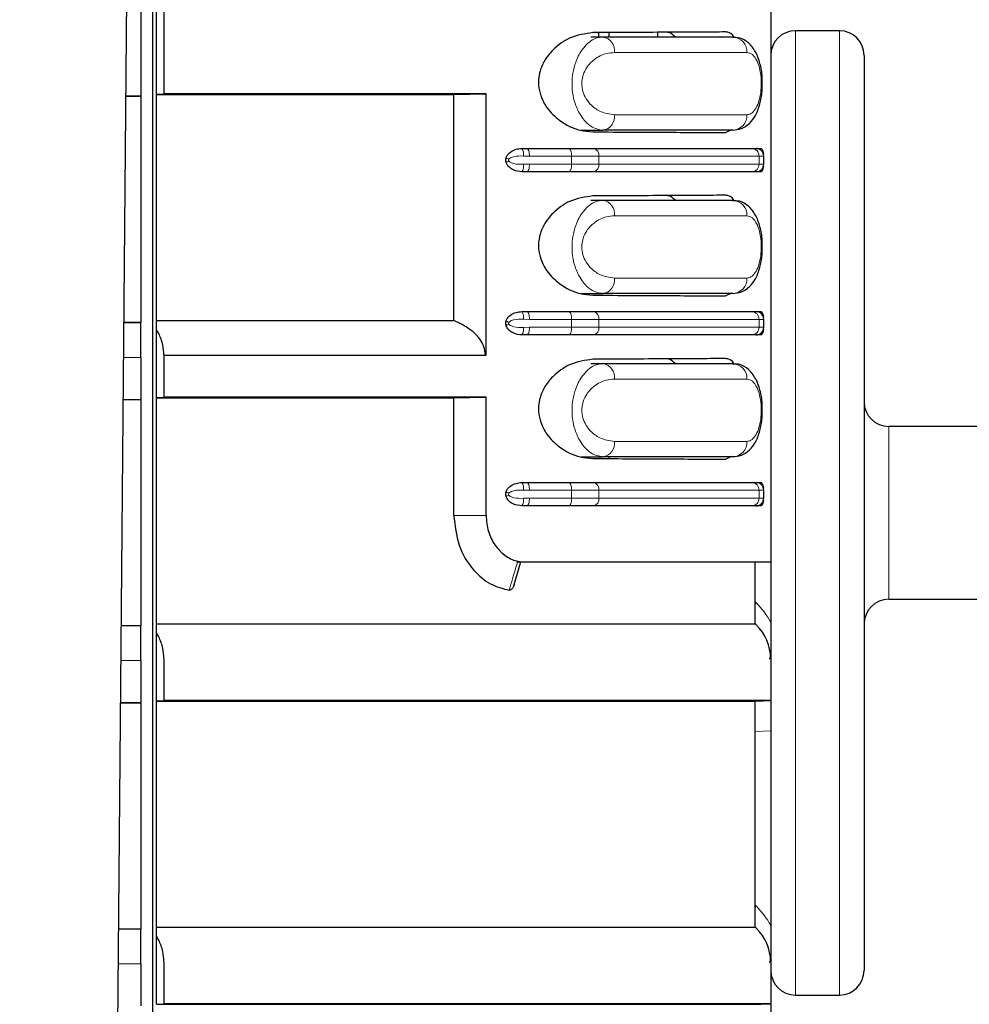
# Paper-space layout 'Sheet2' of a CAD drawing. Header units: millimetres. Extents: x 0 to 1118, y 0 to 864.
# Tile 56 of 79: x 842 to 858, y 276 to 292. Entities that reach past the tile are written whole.
import ezdxf

# ---------------------------------------------------------------- set-up
doc = ezdxf.new("R2010")
doc.units = ezdxf.units.MM
doc.styles.add('SLDTEXTSTYLE0', font='TXT', dxfattribs={"width": 0.75})
doc.dimstyles.new('SLDDIMSTYLE12', dxfattribs={"dimtxt": 3.175, "dimasz": 3.302, "dimexe": 0, "dimexo": 0.0625, "dimgap": 0.79375, "dimtad": 0, "dimtih": 1, "dimtoh": 1, "dimdec": 4, "dimlfac": 4, "dimzin": 12, "dimdsep": 46, "dimtxsty": 'SLDTEXTSTYLE0', "dimsah": 1, "dimcen": 0.09, "dimadec": 0, "dimazin": 3, "dimtfac": 1, "dimtdec": 0, "dimtofl": 0, "dimtmove": 0, "dimatfit": 3, "dimfxl": 1, "dimfrac": 2, "dimtolj": 1, "dimtzin": 12, "dimarcsym": 0})

# ---------------------------------------------------------------- blocks, each defined once
blk = doc.blocks.new('_D_31')
at = {"color": 7, "linetype": 'Continuous', "lineweight": 0}
for p, q in [((854.529, 294.836), (854.529, 351.317)), ((925.108, 227.268), (978.578, 227.268))]:
    blk.add_line(p, q, dxfattribs=at)
at = {"color": 7, "linetype": 'Continuous', "lineweight": 18}
for start, end in [(48.89227, 90), (0, 45.3796)]:
    blk.add_arc((854.529, 227.268), 120.874, start, end, dxfattribs=at)
for points in [[(854.529, 348.142), (857.824, 347.589), (857.837, 348.605)], [(975.403, 227.268), (975.866, 230.576), (974.85, 230.562)]]:
    blk.add_solid(points, dxfattribs=at)
at = {"color": 7, "linetype": 'Continuous', "lineweight": 18, "insert": (933.607, 317.396), "char_height": 3.175, "attachment_point": 1, "style": 'SLDTEXTSTYLE0'}
blk.add_mtext('90°', dxfattribs=at)

psp = doc.layouts.new('Sheet2')

# ---------------------------------------------------------------- linework, layer by layer
at = {"color": 7, "linetype": 'Continuous', "lineweight": 25}
for p, q in [((843.764962, 244.413129), (844.373482, 314.142598)), ((844.592959, 293.854307), (844.592959, 220.267598)), ((844.655459, 290.622958), (844.655459, 293.767521)), ((844.403841, 293.642598), (844.403841, 290.592295)), ((844.778163, 290.627326), (844.778163, 293.642542)), ((854.528841, 293.56583), (854.528841, 283.102796)), ((851.635076, 291.542598), (851.83246, 291.542598)), ((851.764732, 291.542598), (851.764732, 291.612075)), ((851.83246, 291.542598), (853.918599, 291.542598)), ((851.932847, 291.542598), (851.932847, 291.612955)), ((852.707304, 291.61701), (852.707304, 291.542598)), ((855.631966, 291.642598), (854.925716, 291.642598)), ((856.028841, 291.245723), (856.028841, 276.539473)), ((844.403841, 290.583565), (844.167885, 290.583565)), ((844.403841, 290.592295), (844.167961, 290.592295)), ((844.403841, 290.592295), (844.403841, 290.583565)), ((844.403841, 290.583565), (844.403841, 286.951621)), ((844.655459, 290.622958), (844.778163, 290.627326)), ((844.655459, 290.618486), (844.655459, 290.622958)), ((844.655459, 286.985633), (844.655459, 290.618486)), ((849.436411, 290.618486), (849.95319, 290.627397)), ((849.436411, 286.985633), (849.436411, 290.618486)), ((849.95319, 286.427628), (849.95319, 290.627397)), ((851.474887, 290.042598), (851.83246, 290.042598)), ((853.918599, 290.042598), (851.83246, 290.042598)), ((853.799341, 290.005368), (853.903386, 290.052685)), ((850.52945, 289.750228), (850.607776, 289.750228)), ((850.607776, 289.750228), (851.285404, 289.750228)), ((851.285404, 289.750228), (851.679645, 289.750228)), ((854.223094, 289.750228), (854.29184, 289.750228)), ((854.29184, 289.750228), (854.374588, 289.750228)), ((854.374588, 289.750228), (854.380195, 289.744694)), ((854.41684, 289.500228), (854.41684, 289.625228)), ((850.607776, 289.375228), (850.52945, 289.375228)), ((851.285404, 289.375228), (850.607776, 289.375228)), ((851.679645, 289.375228), (851.285404, 289.375228)), ((854.29184, 289.375228), (854.223094, 289.375228)), ((854.374588, 289.375228), (854.29184, 289.375228)), ((851.635076, 288.917598), (851.83246, 288.917598)), ((851.83246, 288.917598), (853.918599, 288.917598)), ((851.474887, 287.417598), (851.83246, 287.417598)), ((853.918599, 287.417598), (851.83246, 287.417598)), ((853.799341, 287.380368), (853.903386, 287.427685)), ((850.52945, 287.127728), (850.607776, 287.127728)), ((850.607776, 287.127728), (851.285404, 287.127728)), ((851.285404, 287.127728), (851.679645, 287.127728)), ((854.223094, 287.127728), (854.29184, 287.127728)), ((854.29184, 287.127728), (854.374588, 287.127728)), ((854.374588, 287.127728), (854.380195, 287.122194)), ((844.403841, 286.951621), (844.13619, 286.951621)), ((844.403841, 286.949957), (844.403841, 286.951621)), ((844.403841, 286.392598), (844.403841, 286.949957)), ((844.655459, 286.836293), (844.655459, 286.985633)), ((854.41684, 286.877728), (854.41684, 287.002728)), ((844.655459, 285.747958), (844.655459, 286.836293)), ((850.607776, 286.752728), (850.52945, 286.752728)), ((851.285404, 286.752728), (850.607776, 286.752728)), ((851.679645, 286.752728), (851.285404, 286.752728)), ((854.29184, 286.752728), (854.223094, 286.752728)), ((854.374588, 286.752728), (854.29184, 286.752728)), ((844.403841, 286.392598), (844.403841, 285.717295)), ((844.778163, 286.427628), (844.775089, 286.427628)), ((844.778163, 285.752326), (844.778163, 286.427628)), ((844.778163, 286.427628), (849.95319, 286.427628)), ((851.635076, 286.292598), (851.83246, 286.292598)), ((851.83246, 286.292598), (853.918599, 286.292598)), ((844.403841, 285.708565), (844.125342, 285.708565)), ((844.125418, 285.717295), (844.403841, 285.717295)), ((844.403841, 285.708565), (844.403841, 285.717295)), ((844.403841, 285.708565), (844.403841, 282.076621)), ((844.655459, 285.747958), (844.778163, 285.752326)), ((844.655459, 285.743486), (844.655459, 285.747958)), ((844.655459, 282.110633), (844.655459, 285.743486)), ((849.436411, 285.743486), (849.95319, 285.752397)), ((849.436411, 283.852796), (849.436411, 285.743486)), ((849.95319, 283.852796), (849.95319, 285.752397)), ((858.228414, 285.281661), (856.425716, 285.281661)), ((851.474887, 284.792598), (851.83246, 284.792598)), ((853.918599, 284.792598), (851.83246, 284.792598)), ((851.932847, 284.765141), (851.932847, 284.792598)), ((853.799341, 284.755368), (853.903386, 284.802685)), ((850.52945, 284.380368), (850.607776, 284.380368)), ((850.607776, 284.380368), (851.285404, 284.380368)), ((851.285404, 284.380368), (851.679645, 284.380368)), ((854.223094, 284.380368), (854.29184, 284.380368)), ((854.29184, 284.380368), (854.374588, 284.380368)), ((854.374588, 284.380368), (854.380195, 284.374833)), ((854.41684, 284.130368), (854.41684, 284.255368)), ((850.607776, 284.005368), (850.52945, 284.005368)), ((851.285404, 284.005368), (850.607776, 284.005368)), ((851.679645, 284.005368), (851.285404, 284.005368)), ((854.29184, 284.005368), (854.223094, 284.005368)), ((854.374588, 284.005368), (854.29184, 284.005368)), ((850.406094, 282.743472), (850.513671, 283.103613)), ((850.570871, 283.102796), (850.445951, 283.102796)), ((850.461484, 283.115104), (850.461716, 283.115051)), ((850.461716, 283.115051), (850.570871, 283.102796)), ((854.528841, 283.102796), (850.570871, 283.102796)), ((854.275776, 282.110633), (854.275776, 283.102796)), ((854.528841, 283.102796), (854.528841, 282.132871)), ((856.425716, 282.503536), (858.228414, 282.503536)), ((844.403841, 282.076621), (844.093646, 282.076621)), ((844.403841, 282.074957), (844.403841, 282.076621)), ((844.403841, 281.517598), (844.403841, 282.074957)), ((844.655459, 281.961293), (844.655459, 282.110633)), ((854.298038, 282.089128), (854.275769, 282.110633)), ((844.655459, 280.872958), (844.655459, 281.961293)), ((844.403841, 281.517598), (844.403841, 280.842295)), ((844.778163, 281.552628), (844.775089, 281.552628)), ((844.778163, 280.877326), (844.778163, 281.552628)), ((854.504917, 281.552628), (854.528841, 281.552628)), ((854.528841, 281.552628), (854.528841, 280.877324)), ((844.403841, 280.833565), (844.082798, 280.833565)), ((844.082875, 280.842295), (844.403841, 280.842295)), ((844.403841, 280.833565), (844.403841, 280.842295)), ((844.403841, 280.833565), (844.403841, 277.201621)), ((844.655459, 280.872958), (844.778163, 280.877326)), ((844.655459, 280.868486), (844.655459, 280.872958)), ((844.655459, 277.235633), (844.655459, 280.868486)), ((854.275769, 277.235633), (854.275769, 280.868486)), ((854.466708, 280.875154), (854.528841, 280.877324)), ((854.528841, 280.877324), (854.528841, 280.389365)), ((854.528841, 280.389365), (854.528841, 277.257871)), ((844.403841, 277.201621), (844.051103, 277.201621)), ((844.403841, 277.199957), (844.403841, 277.201621)), ((844.403841, 276.642598), (844.403841, 277.199957)), ((844.655459, 277.086293), (844.655459, 277.235633)), ((854.298038, 277.214128), (854.275769, 277.235633)), ((844.655459, 275.997958), (844.655459, 277.086293)), ((844.778163, 276.677628), (844.775089, 276.677628)), ((844.778163, 276.002326), (844.778163, 276.677628)), ((854.504917, 276.677628), (854.528841, 276.677628)), ((854.528841, 276.677628), (854.528841, 276.002324)), ((844.403841, 276.642598), (844.403841, 275.967295)), ((854.925716, 276.142598), (855.631966, 276.142598)), ((844.655459, 275.997958), (844.778163, 276.002326)), ((844.655459, 275.993486), (844.655459, 275.997958)), ((854.466708, 276.000154), (854.528841, 276.002324)), ((854.528841, 276.002324), (854.528841, 275.514365))]:
    psp.add_line(p, q, dxfattribs=at)
at = {"color": 7, "linetype": 'Continuous', "lineweight": 18}
for p, q in [((854.925716, 291.642598), (854.925716, 276.142598)), ((855.631966, 276.142598), (855.631966, 291.642598)), ((854.145474, 291.292598), (852.018024, 291.292598)), ((852.018024, 290.292598), (854.145474, 290.292598)), ((850.650528, 289.625228), (850.554038, 289.62895)), ((850.554038, 289.496506), (850.650528, 289.500228)), ((851.328156, 289.625228), (850.650528, 289.625228)), ((850.650528, 289.500228), (851.328156, 289.500228)), ((851.328156, 289.500228), (851.328156, 289.625228)), ((851.766202, 289.625228), (851.328156, 289.625228)), ((851.328156, 289.500228), (851.766202, 289.500228)), ((851.766202, 289.500228), (851.766202, 289.625228)), ((854.340455, 289.500228), (854.340455, 289.625228)), ((854.41684, 289.625228), (854.340455, 289.625228)), ((854.340455, 289.500228), (854.41684, 289.500228)), ((854.145474, 288.667598), (852.018024, 288.667598)), ((852.018024, 287.667598), (854.145474, 287.667598)), ((844.136175, 286.949957), (844.403841, 286.949957)), ((850.650528, 287.002728), (850.554038, 287.00645)), ((851.328156, 287.002728), (850.650528, 287.002728)), ((851.328156, 286.877728), (851.328156, 287.002728)), ((851.766202, 287.002728), (851.328156, 287.002728)), ((851.766202, 286.877728), (851.766202, 287.002728)), ((854.340455, 286.877728), (854.340455, 287.002728)), ((854.41684, 287.002728), (854.340455, 287.002728)), ((850.554038, 286.874006), (850.650528, 286.877728)), ((850.650528, 286.877728), (851.328156, 286.877728)), ((851.328156, 286.877728), (851.766202, 286.877728)), ((854.340455, 286.877728), (854.41684, 286.877728)), ((844.131311, 286.392598), (844.403841, 286.392598)), ((854.145474, 286.042598), (852.018024, 286.042598)), ((856.425716, 285.281661), (856.425716, 282.503536)), ((852.018024, 285.042598), (854.145474, 285.042598)), ((850.650528, 284.255368), (850.554038, 284.25909)), ((851.328156, 284.255368), (850.650528, 284.255368)), ((851.328156, 284.130368), (851.328156, 284.255368)), ((851.766202, 284.255368), (851.328156, 284.255368)), ((851.766202, 284.130368), (851.766202, 284.255368)), ((854.340455, 284.130368), (854.340455, 284.255368)), ((854.41684, 284.255368), (854.340455, 284.255368)), ((850.554038, 284.126646), (850.650528, 284.130368)), ((850.650528, 284.130368), (851.328156, 284.130368)), ((851.328156, 284.130368), (851.766202, 284.130368)), ((854.340455, 284.130368), (854.41684, 284.130368)), ((849.436411, 283.852796), (849.95319, 283.852796)), ((854.275769, 282.464292), (854.291814, 282.448798)), ((844.093632, 282.074957), (844.403841, 282.074957)), ((844.088768, 281.517598), (844.403841, 281.517598)), ((854.528841, 280.389365), (854.275769, 280.380528)), ((854.275769, 277.589292), (854.291814, 277.573798)), ((844.051088, 277.199957), (844.403841, 277.199957)), ((844.046224, 276.642598), (844.403841, 276.642598))]:
    psp.add_line(p, q, dxfattribs=at)
at = {"color": 7, "linetype": 'Continuous', "lineweight": 18, "flags": 128}
for points in [[(850.607776, 289.750228), (850.616116, 289.747826), (850.624136, 289.740713), (850.631528, 289.729162), (850.638006, 289.713617), (850.643323, 289.694675), (850.647274, 289.673064), (850.649707, 289.649615), (850.650528, 289.625228)], [(851.285404, 289.750228), (851.293744, 289.747826), (851.301764, 289.740713), (851.309156, 289.729162), (851.315634, 289.713617), (851.320951, 289.694675), (851.324902, 289.673064), (851.327335, 289.649615), (851.328156, 289.625228)], [(850.607776, 289.375228), (850.616116, 289.37763), (850.624136, 289.384743), (850.631528, 289.396295), (850.638006, 289.41184), (850.643323, 289.430782), (850.647274, 289.452393), (850.649707, 289.475842), (850.650528, 289.500228)], [(851.285404, 289.375228), (851.293744, 289.37763), (851.301764, 289.384743), (851.309156, 289.396295), (851.315634, 289.41184), (851.320951, 289.430782), (851.324902, 289.452393), (851.327335, 289.475842), (851.328156, 289.500228)], [(850.607776, 287.127728), (850.616116, 287.125326), (850.624136, 287.118213), (850.631528, 287.106662), (850.638006, 287.091117), (850.643323, 287.072175), (850.647274, 287.050564), (850.649707, 287.027115), (850.650528, 287.002728)], [(851.285404, 287.127728), (851.293744, 287.125326), (851.301764, 287.118213), (851.309156, 287.106662), (851.315634, 287.091117), (851.320951, 287.072175), (851.324902, 287.050564), (851.327335, 287.027115), (851.328156, 287.002728)], [(850.607776, 286.752728), (850.616116, 286.75513), (850.624136, 286.762243), (850.631528, 286.773795), (850.638006, 286.78934), (850.643323, 286.808282), (850.647274, 286.829893), (850.649707, 286.853342), (850.650528, 286.877728)], [(851.285404, 286.752728), (851.293744, 286.75513), (851.301764, 286.762243), (851.309156, 286.773795), (851.315634, 286.78934), (851.320951, 286.808282), (851.324902, 286.829893), (851.327335, 286.853342), (851.328156, 286.877728)], [(850.607776, 284.380368), (850.616116, 284.377966), (850.624136, 284.370853), (850.631528, 284.359301), (850.638006, 284.343756), (850.643323, 284.324814), (850.647274, 284.303203), (850.649707, 284.279754), (850.650528, 284.255368)], [(851.285404, 284.380368), (851.293744, 284.377966), (851.301764, 284.370853), (851.309156, 284.359301), (851.315634, 284.343756), (851.320951, 284.324814), (851.324902, 284.303203), (851.327335, 284.279754), (851.328156, 284.255368)], [(850.607776, 284.005368), (850.616116, 284.007769), (850.624136, 284.014883), (850.631528, 284.026434), (850.638006, 284.041979), (850.643323, 284.060921), (850.647274, 284.082532), (850.649707, 284.105981), (850.650528, 284.130368)], [(851.285404, 284.005368), (851.293744, 284.007769), (851.301764, 284.014883), (851.309156, 284.026434), (851.315634, 284.041979), (851.320951, 284.060921), (851.324902, 284.082532), (851.327335, 284.105981), (851.328156, 284.130368)]]:
    psp.add_lwpolyline(points, dxfattribs=at)
at = {"color": 7, "linetype": 'Continuous', "lineweight": 18}
for centre, radius, start, end in [((851.794648, 291.320664), 0.225132, 352.8386897, 80.3312839), ((853.906447, 291.303626), 0.239281, 357.3584158, 87.0889354), ((851.794648, 290.264532), 0.225132, 279.6687161, 7.1613103), ((853.906447, 290.28157), 0.239281, 272.9110646, 2.6415842), ((850.394088, 289.659654), 0.16287, 349.1338552, 33.7875743), ((851.656155, 289.641494), 0.111243, 351.5921464, 77.8097055), ((854.21915, 289.628931), 0.121362, 358.251725, 88.1378995), ((854.294034, 289.657533), 0.122806, 0.0775567, 49.0087547), ((849.947775, 289.013908), 0.673711, 56.5078916, 60.7668989), ((849.947775, 290.111549), 0.673711, 299.2331011, 303.4921084), ((850.394088, 289.465803), 0.16287, 326.2124257, 10.8661448), ((851.656155, 289.483963), 0.111243, 282.1902945, 8.4078536), ((854.21915, 289.496526), 0.121362, 271.8621005, 1.748275), ((854.294034, 289.467924), 0.122806, 310.9912453, 359.9224433), ((851.794648, 288.695664), 0.225132, 352.8386897, 80.3312839), ((853.906447, 288.678626), 0.239281, 357.3584158, 87.0889354), ((851.794648, 287.639532), 0.225132, 279.6687161, 7.1613103), ((853.906447, 287.65657), 0.239281, 272.9110646, 2.6415842), ((850.394088, 287.037154), 0.16287, 349.1338552, 33.7875743), ((851.656155, 287.018994), 0.111243, 351.5921464, 77.8097055), ((854.21915, 287.006431), 0.121362, 358.251725, 88.1378995), ((854.294034, 287.035033), 0.122806, 0.0775567, 49.0087547), ((849.947775, 286.391408), 0.673711, 56.5078916, 60.7668989), ((849.947775, 287.489049), 0.673711, 299.2331011, 303.4921084), ((850.394088, 286.843303), 0.16287, 326.2124257, 10.8661448), ((851.656155, 286.861463), 0.111243, 282.1902945, 8.4078536), ((854.21915, 286.874026), 0.121362, 271.8621005, 1.748275), ((854.294034, 286.845424), 0.122806, 310.9912453, 359.9224433), ((851.794648, 286.070664), 0.225132, 352.8386897, 80.3312839), ((853.906447, 286.053626), 0.239281, 357.3584158, 87.0889354), ((851.794648, 285.014532), 0.225132, 279.6687161, 7.1613103), ((853.906447, 285.03157), 0.239281, 272.9110646, 2.6415842), ((850.394088, 284.289793), 0.16287, 349.1338552, 33.7875743), ((851.656155, 284.271633), 0.111243, 351.5921464, 77.8097055), ((854.21915, 284.25907), 0.121362, 358.251725, 88.1378995), ((854.294034, 284.287672), 0.122806, 0.0775567, 49.0087547), ((849.947775, 283.644047), 0.673711, 56.5078916, 60.7668989), ((849.947775, 284.741688), 0.673711, 299.2331011, 303.4921084), ((850.394088, 284.095942), 0.16287, 326.2124257, 10.8661448), ((851.656155, 284.114102), 0.111243, 282.1902945, 8.4078536), ((854.21915, 284.126665), 0.121362, 271.8621005, 1.748275), ((854.294034, 284.098063), 0.122806, 310.9912453, 359.9224433), ((854.859597, 282.174309), 0.630652, 154.1990094, 157.7822039), ((853.426393, 281.552628), 1.245823, 27.7588379, 45.9999987), ((854.417961, 282.213181), 0.172542, 214.5023318, 225.9697948), ((854.859597, 277.299309), 0.630652, 154.1990094, 157.7822039), ((853.426393, 276.677628), 1.245823, 27.7588379, 45.9999987), ((854.417961, 277.338181), 0.172542, 214.5023318, 225.9697948)]:
    psp.add_arc(centre, radius, start, end, dxfattribs=at)
at = {"color": 7, "linetype": 'Continuous', "lineweight": 25}
for centre, radius, start, end in [((854.925716, 291.245723), 0.396875, 90, 180), ((855.631966, 291.245723), 0.396875, 0, 90), ((854.29184, 289.625228), 0.125, 0, 90), ((854.29184, 289.659081), 0.125, 359.9956057, 44.2305805), ((854.29184, 289.500228), 0.125, 270, 0), ((854.29184, 289.466376), 0.125, 315.6294189, 0.0020657), ((854.29184, 287.002728), 0.125, 0, 90), ((854.29184, 287.036581), 0.125, 359.9956057, 44.2305805), ((854.29184, 286.877728), 0.125, 270, 0), ((854.29184, 286.843876), 0.125, 315.6294189, 0.0020657), ((856.425716, 285.678536), 0.396875, 180, 270), ((854.29184, 284.255368), 0.125, 0, 90), ((854.29184, 284.28922), 0.125, 359.9956057, 44.2305805), ((854.29184, 284.130368), 0.125, 270, 0), ((854.29184, 284.096515), 0.125, 315.6294189, 0.0020657), ((856.425716, 282.106661), 0.396875, 90, 180), ((853.779946, 281.552628), 0.745823, 360, 45.9999987), ((853.779946, 276.677628), 0.745823, 360, 45.9999987), ((854.925716, 276.539473), 0.396875, 180, 270), ((855.631966, 276.539473), 0.396875, 270, 0)]:
    psp.add_arc(centre, radius, start, end, dxfattribs=at)
at = {"color": 7, "linetype": 'Continuous', "lineweight": 18}
for centre, major_axis, ratio, start_param, end_param in [((850.444735, 289.562728), (0, 0.1875), 0.915825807, 1.36079243, 1.780800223), ((850.487488, 289.562728), (0.171717, 0), 0.363970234, 2.931588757, 3.35159655), ((850.444735, 286.940228), (0, 0.1875), 0.915825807, 1.36079243, 1.780800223), ((850.487488, 286.940228), (0.171717, 0), 0.363970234, 2.931588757, 3.35159655), ((850.444735, 284.192868), (0, 0.1875), 0.915825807, 1.36079243, 1.780800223), ((850.487488, 284.192868), (0.171717, 0), 0.363970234, 2.931588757, 3.35159655)]:
    psp.add_ellipse(centre, major_axis=major_axis, ratio=ratio, start_param=start_param, end_param=end_param, dxfattribs=at)
at = {"color": 7, "linetype": 'Continuous', "lineweight": 25}
for points, knots in [([(851.670896, 291.611584), (851.544285, 291.594085), (851.321169, 291.56325), (851.048442, 291.372978), (850.886626, 291.169478), (850.80457, 290.969761), (850.787826, 290.773637), (850.830777, 290.576895), (850.941404, 290.372577), (851.158623, 290.163675), (851.421297, 290.037266), (851.603031, 290.022155), (851.670896, 290.016512)], [0, 0, 0, 0, 0.171094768, 0.301503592, 0.385887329, 0.450495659, 0.515591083, 0.570885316, 0.644246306, 0.751688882, 0.907273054, 1, 1, 1, 1]), ([(853.799341, 291.622728), (853.67203, 291.622062), (853.41623, 291.620722), (852.921455, 291.618132), (852.34911, 291.615135), (851.897716, 291.612771), (851.670896, 291.611584)], [0, 0, 0, 0, 0.24405174, 0.490360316, 0.743912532, 1, 1, 1, 1]), ([(852.990654, 291.542598), (852.958462, 291.572356), (852.913456, 291.613959), (852.862481, 291.616907), (852.847967, 291.617747)], [0, 0, 0, 0, 0.715285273, 1, 1, 1, 1]), ([(853.938947, 291.533256), (853.937448, 291.536331), (853.910142, 291.592336), (853.859948, 291.61587), (853.812158, 291.621278), (853.799341, 291.622728)], [0, 0, 0, 0, 0.040783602, 0.742741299, 1, 1, 1, 1]), ([(854.389535, 290.777798), (854.390727, 290.818452), (854.394145, 290.93503), (854.359246, 291.123374), (854.290117, 291.308783), (854.181531, 291.44777), (854.049035, 291.533459), (853.956155, 291.534578), (853.918545, 291.535032)], [0, 0, 0, 0, 0.106242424, 0.304658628, 0.516221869, 0.708770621, 0.882069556, 1, 1, 1, 1]), ([(853.918023, 290.046489), (853.965561, 290.050394), (854.06608, 290.058651), (854.193363, 290.150438), (854.29218, 290.283192), (854.357244, 290.456824), (854.391991, 290.632474), (854.390142, 290.74188), (854.389535, 290.777798)], [0, 0, 0, 0, 0.152984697, 0.323488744, 0.501312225, 0.706909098, 0.903778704, 1, 1, 1, 1]), ([(844.655459, 290.618486), (845.099525, 290.618486), (846.007802, 290.618486), (847.264635, 290.618486), (848.424083, 290.618486), (849.096307, 290.618486), (849.436411, 290.618486)], [0, 0, 0, 0, 0.265666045, 0.543384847, 0.768980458, 1, 1, 1, 1]), ([(849.95319, 290.627397), (849.584476, 290.627378), (848.840771, 290.62734), (847.587016, 290.627322), (846.226788, 290.627383), (845.264403, 290.627345), (844.778163, 290.627326)], [0, 0, 0, 0, 0.234479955, 0.4729515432, 0.7337112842, 1, 1, 1, 1]), ([(851.670896, 290.016512), (851.887345, 290.015379), (852.322246, 290.013102), (852.890395, 290.010127), (853.39866, 290.007466), (853.665339, 290.006069), (853.799341, 290.005368)], [0, 0, 0, 0, 0.244050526, 0.490359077, 0.743912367, 1, 1, 1, 1]), ([(850.276791, 289.601815), (850.27718, 289.603057), (850.282269, 289.619297), (850.30139, 289.654782), (850.353849, 289.704659), (850.434012, 289.742565), (850.497834, 289.74769), (850.52945, 289.750228)], [0, 0, 0, 0, 0.010989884, 0.1436699, 0.343471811, 0.674759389, 1, 1, 1, 1]), ([(851.679645, 289.750228), (852.072417, 289.750228), (852.869358, 289.750228), (853.696264, 289.750228), (854.070818, 289.750228), (854.223094, 289.750228)], [0, 0, 0, 0, 0.365768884, 0.742151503, 1, 1, 1, 1]), ([(850.276791, 289.523641), (850.276603, 289.524271), (850.272305, 289.538671), (850.268523, 289.56597), (850.274296, 289.590998), (850.276791, 289.601815)], [0, 0, 0, 0, 0.025325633, 0.578727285, 1, 1, 1, 1]), ([(850.52945, 289.375228), (850.482685, 289.380244), (850.413602, 289.387652), (850.335349, 289.43678), (850.294886, 289.47876), (850.281847, 289.511101), (850.276791, 289.523641)], [0, 0, 0, 0, 0.47656293, 0.703993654, 0.885218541, 1, 1, 1, 1]), ([(854.223094, 289.375228), (853.999784, 289.375228), (853.546693, 289.375228), (852.649829, 289.375228), (851.960064, 289.375228), (851.679645, 289.375228)], [0, 0, 0, 0, 0.365779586, 0.742161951, 1, 1, 1, 1]), ([(854.3802, 289.379689), (854.379523, 289.378392), (854.377742, 289.374979), (854.375795, 289.375133), (854.374588, 289.375228)], [0, 0, 0, 0, 0.379883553, 1, 1, 1, 1]), ([(853.799341, 288.997728), (853.67203, 288.997062), (853.41623, 288.995722), (852.921455, 288.993132), (852.34911, 288.990135), (851.897716, 288.987771), (851.670896, 288.986584)], [0, 0, 0, 0, 0.24405174, 0.490360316, 0.743912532, 1, 1, 1, 1]), ([(853.938947, 288.908256), (853.937448, 288.911331), (853.910142, 288.967336), (853.859948, 288.99087), (853.812158, 288.996278), (853.799341, 288.997728)], [0, 0, 0, 0, 0.040783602, 0.742741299, 1, 1, 1, 1]), ([(851.670896, 288.986584), (851.544285, 288.969085), (851.321169, 288.93825), (851.048442, 288.747978), (850.886626, 288.544478), (850.80457, 288.344761), (850.787826, 288.148637), (850.830777, 287.951895), (850.941404, 287.747577), (851.158623, 287.538675), (851.421297, 287.412266), (851.603031, 287.397155), (851.670896, 287.391512)], [0, 0, 0, 0, 0.1710947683, 0.301503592, 0.3858873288, 0.4504956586, 0.5155910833, 0.5708853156, 0.6442463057, 0.7516888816, 0.9072730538, 1, 1, 1, 1]), ([(852.990654, 288.917598), (852.958462, 288.947356), (852.913456, 288.988959), (852.862481, 288.991907), (852.847967, 288.992747)], [0, 0, 0, 0, 0.715285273, 1, 1, 1, 1]), ([(854.389535, 288.152798), (854.390727, 288.193452), (854.394145, 288.31003), (854.359246, 288.498374), (854.290117, 288.683783), (854.181531, 288.82277), (854.049035, 288.908459), (853.956155, 288.909578), (853.918545, 288.910032)], [0, 0, 0, 0, 0.106242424, 0.304658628, 0.516221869, 0.708770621, 0.882069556, 1, 1, 1, 1]), ([(853.918023, 287.421489), (853.965561, 287.425394), (854.06608, 287.433651), (854.193363, 287.525438), (854.29218, 287.658192), (854.357244, 287.831824), (854.391991, 288.007474), (854.390142, 288.11688), (854.389535, 288.152798)], [0, 0, 0, 0, 0.152984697, 0.323488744, 0.501312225, 0.706909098, 0.903778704, 1, 1, 1, 1]), ([(851.670896, 287.391512), (851.887345, 287.390379), (852.322246, 287.388102), (852.890395, 287.385127), (853.39866, 287.382466), (853.665339, 287.381069), (853.799341, 287.380368)], [0, 0, 0, 0, 0.244050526, 0.490359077, 0.743912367, 1, 1, 1, 1]), ([(850.276791, 286.979315), (850.27718, 286.980557), (850.282269, 286.996797), (850.30139, 287.032282), (850.353849, 287.082159), (850.434012, 287.120065), (850.497834, 287.12519), (850.52945, 287.127728)], [0, 0, 0, 0, 0.010989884, 0.1436699, 0.343471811, 0.674759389, 1, 1, 1, 1]), ([(851.679645, 287.127728), (852.072417, 287.127728), (852.869358, 287.127728), (853.696264, 287.127728), (854.070818, 287.127728), (854.223094, 287.127728)], [0, 0, 0, 0, 0.365768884, 0.742151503, 1, 1, 1, 1]), ([(844.655459, 286.985633), (845.099525, 286.985633), (846.007802, 286.985633), (847.264635, 286.985633), (848.424083, 286.985633), (849.096307, 286.985633), (849.436411, 286.985633)], [0, 0, 0, 0, 0.265666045, 0.543384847, 0.768980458, 1, 1, 1, 1]), ([(849.943119, 286.427628), (849.938242, 286.473197), (849.928511, 286.564112), (849.843704, 286.712006), (849.682725, 286.866351), (849.524989, 286.942738), (849.436411, 286.985633)], [0, 0, 0, 0, 0.171263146, 0.341685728, 0.630318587, 1, 1, 1, 1]), ([(850.276791, 286.901141), (850.276603, 286.901771), (850.272305, 286.916171), (850.268523, 286.94347), (850.274296, 286.968498), (850.276791, 286.979315)], [0, 0, 0, 0, 0.025325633, 0.578727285, 1, 1, 1, 1]), ([(844.775089, 286.427628), (844.77152, 286.482588), (844.763484, 286.606332), (844.711625, 286.74332), (844.667798, 286.815869), (844.655459, 286.836293)], [0, 0, 0, 0, 0.3647079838, 0.8211552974, 1, 1, 1, 1]), ([(850.52945, 286.752728), (850.482685, 286.757744), (850.413602, 286.765152), (850.335349, 286.81428), (850.294886, 286.85626), (850.281847, 286.888601), (850.276791, 286.901141)], [0, 0, 0, 0, 0.47656293, 0.703993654, 0.885218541, 1, 1, 1, 1]), ([(854.223094, 286.752728), (853.999784, 286.752728), (853.546693, 286.752728), (852.649829, 286.752728), (851.960064, 286.752728), (851.679645, 286.752728)], [0, 0, 0, 0, 0.365779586, 0.742161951, 1, 1, 1, 1]), ([(854.3802, 286.757189), (854.379523, 286.755892), (854.377742, 286.752479), (854.375795, 286.752633), (854.374588, 286.752728)], [0, 0, 0, 0, 0.379883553, 1, 1, 1, 1]), ([(851.670896, 286.361584), (851.544285, 286.344085), (851.321169, 286.31325), (851.048442, 286.122978), (850.886626, 285.919478), (850.80457, 285.719761), (850.787826, 285.523637), (850.830777, 285.326895), (850.941404, 285.122577), (851.158623, 284.913675), (851.421297, 284.787266), (851.603031, 284.772155), (851.670896, 284.766512)], [0, 0, 0, 0, 0.171094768, 0.301503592, 0.385887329, 0.450495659, 0.515591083, 0.570885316, 0.644246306, 0.751688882, 0.907273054, 1, 1, 1, 1]), ([(853.799341, 286.372728), (853.67203, 286.372062), (853.41623, 286.370722), (852.921455, 286.368132), (852.34911, 286.365135), (851.897716, 286.362771), (851.670896, 286.361584)], [0, 0, 0, 0, 0.24405174, 0.490360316, 0.743912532, 1, 1, 1, 1]), ([(852.990654, 286.292598), (852.958462, 286.322356), (852.913456, 286.363959), (852.862481, 286.366907), (852.847967, 286.367747)], [0, 0, 0, 0, 0.715285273, 1, 1, 1, 1]), ([(853.938947, 286.283256), (853.937448, 286.286331), (853.910142, 286.342336), (853.859948, 286.36587), (853.812158, 286.371278), (853.799341, 286.372728)], [0, 0, 0, 0, 0.040783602, 0.742741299, 1, 1, 1, 1]), ([(854.389535, 285.527798), (854.390727, 285.568452), (854.394145, 285.68503), (854.359246, 285.873374), (854.290117, 286.058783), (854.181531, 286.19777), (854.049035, 286.283459), (853.956155, 286.284578), (853.918545, 286.285032)], [0, 0, 0, 0, 0.106242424, 0.304658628, 0.516221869, 0.708770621, 0.882069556, 1, 1, 1, 1]), ([(844.655459, 285.743486), (845.099525, 285.743486), (846.007802, 285.743486), (847.264635, 285.743486), (848.424083, 285.743486), (849.096307, 285.743486), (849.436411, 285.743486)], [0, 0, 0, 0, 0.265666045, 0.543384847, 0.768980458, 1, 1, 1, 1]), ([(849.95319, 285.752397), (849.584476, 285.752378), (848.840771, 285.75234), (847.587016, 285.752322), (846.226788, 285.752383), (845.264403, 285.752345), (844.778163, 285.752326)], [0, 0, 0, 0, 0.234479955, 0.472951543, 0.733711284, 1, 1, 1, 1]), ([(853.918023, 284.796489), (853.965561, 284.800394), (854.06608, 284.808651), (854.193363, 284.900438), (854.29218, 285.033192), (854.357244, 285.206824), (854.391991, 285.382474), (854.390142, 285.49188), (854.389535, 285.527798)], [0, 0, 0, 0, 0.152984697, 0.323488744, 0.501312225, 0.706909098, 0.903778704, 1, 1, 1, 1]), ([(851.670896, 284.766512), (851.887345, 284.765379), (852.322246, 284.763102), (852.890395, 284.760127), (853.39866, 284.757466), (853.665339, 284.756069), (853.799341, 284.755368)], [0, 0, 0, 0, 0.244050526, 0.490359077, 0.743912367, 1, 1, 1, 1]), ([(850.276791, 284.231955), (850.27718, 284.233197), (850.282269, 284.249436), (850.30139, 284.284921), (850.353849, 284.334799), (850.434012, 284.372704), (850.497834, 284.377829), (850.52945, 284.380368)], [0, 0, 0, 0, 0.010989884, 0.1436699, 0.343471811, 0.674759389, 1, 1, 1, 1]), ([(851.679645, 284.380368), (852.072417, 284.380368), (852.869358, 284.380368), (853.696264, 284.380368), (854.070818, 284.380368), (854.223094, 284.380368)], [0, 0, 0, 0, 0.365768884, 0.742151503, 1, 1, 1, 1]), ([(850.276791, 284.153781), (850.276603, 284.154411), (850.272305, 284.16881), (850.268523, 284.196109), (850.274296, 284.221137), (850.276791, 284.231955)], [0, 0, 0, 0, 0.025325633, 0.578727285, 1, 1, 1, 1]), ([(850.52945, 284.005368), (850.482685, 284.010383), (850.413602, 284.017792), (850.335349, 284.066919), (850.294886, 284.108899), (850.281847, 284.14124), (850.276791, 284.153781)], [0, 0, 0, 0, 0.47656293, 0.703993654, 0.885218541, 1, 1, 1, 1]), ([(854.223094, 284.005368), (853.999784, 284.005368), (853.546693, 284.005368), (852.649829, 284.005368), (851.960064, 284.005368), (851.679645, 284.005368)], [0, 0, 0, 0, 0.365779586, 0.742161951, 1, 1, 1, 1]), ([(854.3802, 284.009829), (854.379523, 284.008532), (854.377742, 284.005118), (854.375795, 284.005272), (854.374588, 284.005368)], [0, 0, 0, 0, 0.379883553, 1, 1, 1, 1]), ([(849.436411, 283.852796), (849.452884, 283.689345), (849.485821, 283.362538), (849.722435, 282.979757), (850.015999, 282.728522), (850.221908, 282.675218), (850.324681, 282.648614)], [0, 0, 0, 0, 0.2800951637, 0.5600253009, 0.780401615, 1, 1, 1, 1]), ([(849.95319, 283.852796), (849.960823, 283.764602), (849.975749, 283.592137), (850.088644, 283.366678), (850.247845, 283.199668), (850.383475, 283.133671), (850.455648, 283.116493), (850.461484, 283.115104)], [0, 0, 0, 0, 0.253206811, 0.49515434, 0.736657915, 0.978706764, 1, 1, 1, 1]), ([(850.461716, 283.115051), (850.472156, 283.112773), (850.49302, 283.108219), (850.511098, 283.104944), (850.512525, 283.104153), (850.51321, 283.103773)], [0, 0, 0, 0, 0.342317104, 0.684172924, 1, 1, 1, 1]), ([(850.405706, 282.743599), (850.402104, 282.732149), (850.393062, 282.703404), (850.373961, 282.671211), (850.350442, 282.652197), (850.335377, 282.647649), (850.326759, 282.648427), (850.324681, 282.648614)], [0, 0, 0, 0, 0.2490701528, 0.6252918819, 0.7861713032, 0.9484322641, 1, 1, 1, 1]), ([(844.655459, 282.110633), (845.183821, 282.110633), (846.267886, 282.110633), (847.882164, 282.110633), (849.453007, 282.110633), (850.903433, 282.110633), (852.14151, 282.110633), (853.115788, 282.110633), (853.796271, 282.110633), (854.201183, 282.110633), (854.251335, 282.110633), (854.275769, 282.110633)], [0, 0, 0, 0, 0.1045101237, 0.2144281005, 0.3288267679, 0.4459012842, 0.5637328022, 0.6785112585, 0.7903784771, 0.8978752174, 1, 1, 1, 1]), ([(854.528841, 282.132871), (854.528841, 282.022483), (854.528841, 281.866094), (854.528841, 281.690099), (854.528841, 281.609231), (854.528841, 281.563354), (854.528841, 281.552628)], [0, 0, 0, 0, 0.544876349, 0.771932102, 0.946676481, 1, 1, 1, 1]), ([(844.775089, 281.552628), (844.77152, 281.607588), (844.763484, 281.731332), (844.711625, 281.86832), (844.667798, 281.940869), (844.655459, 281.961293)], [0, 0, 0, 0, 0.364707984, 0.821155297, 1, 1, 1, 1]), ([(844.655459, 280.868486), (845.183821, 280.868486), (846.267886, 280.868486), (847.882164, 280.868486), (849.453007, 280.868486), (850.903433, 280.868486), (852.14151, 280.868486), (853.115788, 280.868486), (853.796271, 280.868486), (854.201183, 280.868486), (854.251335, 280.868486), (854.275769, 280.868486)], [0, 0, 0, 0, 0.104510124, 0.214428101, 0.328826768, 0.445901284, 0.563732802, 0.678511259, 0.790378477, 0.897875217, 1, 1, 1, 1]), ([(854.528841, 280.877324), (854.513425, 280.877337), (854.482342, 280.877365), (854.206436, 280.877357), (853.698754, 280.8773), (852.892093, 280.877449), (851.856202, 280.87728), (850.618107, 280.877405), (849.198955, 280.877375), (847.718312, 280.877311), (846.226511, 280.877384), (845.26431, 280.877346), (844.778163, 280.877326)], [0, 0, 0, 0, 0.081757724, 0.164855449, 0.272400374, 0.379928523, 0.487435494, 0.594925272, 0.702403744, 0.812999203, 0.90551874, 1, 1, 1, 1]), ([(854.111785, 280.868486), (854.191585, 280.869591), (854.34935, 280.871775), (854.427893, 280.874036), (854.466708, 280.875154)], [0, 0, 0, 0, 0.505818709, 1, 1, 1, 1]), ([(844.655459, 277.235633), (845.183821, 277.235633), (846.267886, 277.235633), (847.882164, 277.235633), (849.453007, 277.235633), (850.903433, 277.235633), (852.14151, 277.235633), (853.115788, 277.235633), (853.796271, 277.235633), (854.201183, 277.235633), (854.251335, 277.235633), (854.275769, 277.235633)], [0, 0, 0, 0, 0.104510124, 0.214428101, 0.328826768, 0.445901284, 0.563732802, 0.678511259, 0.790378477, 0.897875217, 1, 1, 1, 1]), ([(854.528841, 277.257871), (854.528841, 277.147483), (854.528841, 276.991094), (854.528841, 276.815099), (854.528841, 276.734231), (854.528841, 276.688354), (854.528841, 276.677628)], [0, 0, 0, 0, 0.544876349, 0.771932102, 0.946676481, 1, 1, 1, 1]), ([(844.775089, 276.677628), (844.77152, 276.732588), (844.763484, 276.856332), (844.711625, 276.99332), (844.667798, 277.065869), (844.655459, 277.086293)], [0, 0, 0, 0, 0.364707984, 0.821155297, 1, 1, 1, 1]), ([(844.655459, 275.993486), (845.183821, 275.993486), (846.267886, 275.993486), (847.882164, 275.993486), (849.453007, 275.993486), (850.903433, 275.993486), (852.14151, 275.993486), (853.115788, 275.993486), (853.796271, 275.993486), (854.201183, 275.993486), (854.251335, 275.993486), (854.275769, 275.993486)], [0, 0, 0, 0, 0.1045101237, 0.2144281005, 0.3288267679, 0.4459012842, 0.5637328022, 0.6785112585, 0.7903784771, 0.8978752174, 1, 1, 1, 1]), ([(854.528841, 276.002324), (854.513425, 276.002337), (854.482342, 276.002365), (854.206436, 276.002357), (853.698754, 276.0023), (852.892093, 276.002449), (851.856202, 276.00228), (850.618107, 276.002405), (849.198955, 276.002375), (847.718312, 276.002311), (846.226511, 276.002384), (845.26431, 276.002346), (844.778163, 276.002326)], [0, 0, 0, 0, 0.081757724, 0.164855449, 0.272400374, 0.379928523, 0.487435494, 0.594925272, 0.702403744, 0.812999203, 0.90551874, 1, 1, 1, 1]), ([(854.111785, 275.993486), (854.191585, 275.994591), (854.34935, 275.996775), (854.427893, 275.999036), (854.466708, 276.000154)], [0, 0, 0, 0, 0.505818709, 1, 1, 1, 1])]:
    psp.add_open_spline(points, degree=3, knots=knots, dxfattribs=at)
at = {"color": 7, "linetype": 'Continuous', "lineweight": 18}
for points, knots in [([(851.83246, 290.042598), (851.76655, 290.054108), (851.690003, 290.067476), (851.565264, 290.161034), (851.470329, 290.269308), (851.383112, 290.459156), (851.339001, 290.648457), (851.330398, 290.832091), (851.353707, 291.017306), (851.413605, 291.208304), (851.533113, 291.404344), (851.685068, 291.524385), (851.791704, 291.537562), (851.83246, 291.542598)], [0, 0, 0, 0, 0.144490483, 0.167811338, 0.287530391, 0.37470887, 0.445039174, 0.518083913, 0.580674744, 0.658716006, 0.763869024, 0.909753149, 1, 1, 1, 1]), ([(852.018024, 291.292598), (851.974934, 291.289236), (851.863286, 291.280524), (851.705929, 291.203444), (851.578327, 291.073989), (851.513116, 290.945316), (851.487551, 290.819624), (851.497119, 290.694137), (851.545137, 290.566562), (851.638901, 290.440707), (851.801509, 290.321416), (851.93754, 290.303311), (852.018024, 290.292598)], [0, 0, 0, 0, 0.096543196, 0.250140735, 0.355133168, 0.428225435, 0.484207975, 0.548857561, 0.61332102, 0.69799502, 0.821316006, 1, 1, 1, 1]), ([(854.145474, 290.292598), (854.154144, 290.293184), (854.189731, 290.295591), (854.247312, 290.330555), (854.307797, 290.42022), (854.350096, 290.541717), (854.374079, 290.686046), (854.378134, 290.847549), (854.357937, 291.01661), (854.309084, 291.167586), (854.235102, 291.27286), (854.175362, 291.286016), (854.145474, 291.292598)], [0, 0, 0, 0, 0.036864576, 0.1513176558, 0.253942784, 0.3477951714, 0.4375719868, 0.5292817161, 0.6299895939, 0.7452558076, 0.8725499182, 1, 1, 1, 1]), ([(850.554038, 289.62895), (850.500628, 289.629878), (850.433817, 289.631038), (850.360651, 289.606802), (850.333352, 289.593204), (850.32293, 289.580036), (850.319543, 289.575757)], [0, 0, 0, 0, 0.642681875, 0.803948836, 0.936299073, 1, 1, 1, 1]), ([(850.319543, 289.549699), (850.321561, 289.546911), (850.332109, 289.532339), (850.361682, 289.518001), (850.436728, 289.49445), (850.502367, 289.495601), (850.554038, 289.496506)], [0, 0, 0, 0, 0.04017538, 0.209970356, 0.378088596, 1, 1, 1, 1]), ([(854.340455, 289.625228), (854.18759, 289.625228), (853.946034, 289.625228), (853.40641, 289.625228), (852.74672, 289.625228), (852.095018, 289.625228), (851.766202, 289.625228)], [0, 0, 0, 0, 0.25773892, 0.407276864, 0.700941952, 1, 1, 1, 1]), ([(851.766202, 289.500228), (852.051407, 289.500228), (852.501555, 289.500228), (853.17227, 289.500228), (853.802667, 289.500228), (854.160106, 289.500228), (854.340455, 289.500228)], [0, 0, 0, 0, 0.257739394, 0.406797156, 0.70069387, 1, 1, 1, 1]), ([(851.83246, 287.417598), (851.76655, 287.429108), (851.690003, 287.442476), (851.565264, 287.536034), (851.470329, 287.644308), (851.383112, 287.834156), (851.339001, 288.023457), (851.330398, 288.207091), (851.353707, 288.392306), (851.413605, 288.583304), (851.533113, 288.779344), (851.685068, 288.899385), (851.791704, 288.912562), (851.83246, 288.917598)], [0, 0, 0, 0, 0.144490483, 0.167811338, 0.287530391, 0.37470887, 0.445039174, 0.518083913, 0.580674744, 0.658716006, 0.763869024, 0.909753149, 1, 1, 1, 1]), ([(852.018024, 288.667598), (851.974934, 288.664236), (851.863286, 288.655524), (851.705929, 288.578444), (851.578327, 288.448989), (851.513116, 288.320316), (851.487551, 288.194624), (851.497119, 288.069137), (851.545137, 287.941562), (851.638901, 287.815707), (851.801509, 287.696416), (851.93754, 287.678311), (852.018024, 287.667598)], [0, 0, 0, 0, 0.096543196, 0.250140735, 0.355133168, 0.428225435, 0.484207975, 0.548857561, 0.61332102, 0.69799502, 0.821316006, 1, 1, 1, 1]), ([(854.145474, 287.667598), (854.154144, 287.668184), (854.189731, 287.670591), (854.247312, 287.705555), (854.307797, 287.79522), (854.350096, 287.916717), (854.374079, 288.061046), (854.378134, 288.222549), (854.357937, 288.39161), (854.309084, 288.542586), (854.235102, 288.64786), (854.175362, 288.661016), (854.145474, 288.667598)], [0, 0, 0, 0, 0.036864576, 0.151317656, 0.253942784, 0.347795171, 0.437571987, 0.529281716, 0.629989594, 0.745255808, 0.872549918, 1, 1, 1, 1]), ([(850.554038, 287.00645), (850.500628, 287.007378), (850.433817, 287.008538), (850.360651, 286.984302), (850.333352, 286.970704), (850.32293, 286.957536), (850.319543, 286.953257)], [0, 0, 0, 0, 0.642681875, 0.803948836, 0.936299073, 1, 1, 1, 1]), ([(854.340455, 287.002728), (854.18759, 287.002728), (853.946034, 287.002728), (853.40641, 287.002728), (852.74672, 287.002728), (852.095018, 287.002728), (851.766202, 287.002728)], [0, 0, 0, 0, 0.25773892, 0.407276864, 0.700941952, 1, 1, 1, 1]), ([(850.319543, 286.927199), (850.321561, 286.924411), (850.332109, 286.909839), (850.361682, 286.895501), (850.436728, 286.87195), (850.502367, 286.873101), (850.554038, 286.874006)], [0, 0, 0, 0, 0.04017538, 0.209970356, 0.378088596, 1, 1, 1, 1]), ([(851.766202, 286.877728), (852.051407, 286.877728), (852.501555, 286.877728), (853.17227, 286.877728), (853.802667, 286.877728), (854.160106, 286.877728), (854.340455, 286.877728)], [0, 0, 0, 0, 0.257739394, 0.406797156, 0.70069387, 1, 1, 1, 1]), ([(851.83246, 284.792598), (851.76655, 284.804108), (851.690003, 284.817476), (851.565264, 284.911034), (851.470329, 285.019308), (851.383112, 285.209156), (851.339001, 285.398457), (851.330398, 285.582091), (851.353707, 285.767306), (851.413605, 285.958304), (851.533113, 286.154344), (851.685068, 286.274385), (851.791704, 286.287562), (851.83246, 286.292598)], [0, 0, 0, 0, 0.144490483, 0.167811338, 0.287530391, 0.37470887, 0.445039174, 0.518083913, 0.580674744, 0.658716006, 0.763869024, 0.909753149, 1, 1, 1, 1]), ([(852.018024, 286.042598), (851.974934, 286.039236), (851.863286, 286.030524), (851.705929, 285.953444), (851.578327, 285.823989), (851.513116, 285.695316), (851.487551, 285.569624), (851.497119, 285.444137), (851.545137, 285.316562), (851.638901, 285.190707), (851.801509, 285.071416), (851.93754, 285.053311), (852.018024, 285.042598)], [0, 0, 0, 0, 0.096543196, 0.250140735, 0.355133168, 0.428225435, 0.484207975, 0.548857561, 0.61332102, 0.69799502, 0.821316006, 1, 1, 1, 1]), ([(854.145474, 285.042598), (854.154144, 285.043184), (854.189731, 285.045591), (854.247312, 285.080555), (854.307797, 285.17022), (854.350096, 285.291717), (854.374079, 285.436046), (854.378134, 285.597549), (854.357937, 285.76661), (854.309084, 285.917586), (854.235102, 286.02286), (854.175362, 286.036016), (854.145474, 286.042598)], [0, 0, 0, 0, 0.036864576, 0.151317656, 0.253942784, 0.347795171, 0.437571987, 0.529281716, 0.629989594, 0.745255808, 0.872549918, 1, 1, 1, 1]), ([(850.554038, 284.25909), (850.500628, 284.260017), (850.433817, 284.261177), (850.360651, 284.236941), (850.333352, 284.223343), (850.32293, 284.210175), (850.319543, 284.205897)], [0, 0, 0, 0, 0.642681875, 0.803948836, 0.936299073, 1, 1, 1, 1]), ([(854.340455, 284.255368), (854.18759, 284.255368), (853.946034, 284.255368), (853.40641, 284.255368), (852.74672, 284.255368), (852.095018, 284.255368), (851.766202, 284.255368)], [0, 0, 0, 0, 0.25773892, 0.407276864, 0.700941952, 1, 1, 1, 1]), ([(850.319543, 284.179839), (850.321561, 284.17705), (850.332109, 284.162478), (850.361682, 284.148141), (850.436728, 284.12459), (850.502367, 284.12574), (850.554038, 284.126646)], [0, 0, 0, 0, 0.0401753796, 0.2099703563, 0.3780885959, 1, 1, 1, 1]), ([(851.766202, 284.130368), (852.051407, 284.130368), (852.501555, 284.130368), (853.17227, 284.130368), (853.802667, 284.130368), (854.160106, 284.130368), (854.340455, 284.130368)], [0, 0, 0, 0, 0.257739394, 0.406797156, 0.70069387, 1, 1, 1, 1]), ([(850.324681, 282.648614), (850.330209, 282.66728), (850.352439, 282.742337), (850.38714, 282.86003), (850.427193, 282.996858), (850.450524, 283.077311), (850.461484, 283.115104)], [0, 0, 0, 0, 0.120094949, 0.482906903, 0.757095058, 1, 1, 1, 1]), ([(819.373482, 280.075573), (819.761886, 280.180824), (820.375282, 280.347045), (821.24932, 280.340994), (821.998753, 280.223402), (822.779744, 279.964946), (823.628754, 279.543357), (824.484884, 278.983559), (825.63493, 278.067759), (827.083225, 276.66419), (828.776575, 274.761877), (830.448872, 272.653502), (832.303338, 270.124069), (834.3137, 267.198046), (836.40038, 263.889692), (838.100792, 260.961393), (839.459137, 258.413402), (840.52676, 256.236009), (841.483003, 254.071804), (842.308972, 251.93099), (842.977901, 249.824721), (843.451005, 247.864448), (843.699783, 246.066638), (843.803236, 244.933541), (843.764039, 244.401221), (843.763566, 244.394807)], [0, 0, 0, 0, 0.022345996, 0.035290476, 0.048570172, 0.064775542, 0.081345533, 0.101950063, 0.122576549, 0.164812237, 0.216941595, 0.269149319, 0.321331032, 0.401638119, 0.481943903, 0.562225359, 0.617273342, 0.672362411, 0.72739899, 0.784487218, 0.841639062, 0.898704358, 0.949048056, 0.999386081, 1, 1, 1, 1])]:
    psp.add_open_spline(points, degree=3, knots=knots, dxfattribs=at)

# ---------------------------------------------------------------- dimensions: what is measured, and where the dimension line sits
dim = psp.add_angular_dim_2l(base=(966.048346, 273.89389), line1=((880.344185, 227.267598), (923.838497, 227.267598)), line2=((854.528841, 293.56583), (854.528841, 283.102796)), dimstyle='SLDDIMSTYLE12', dxfattribs=at)
dim.commit()
dim.dimension.update_dxf_attribs({"geometry": '_D_31', "text_midpoint": (936.799813, 315.823221), "dimtype": 162})

doc.saveas('drawing.dxf')
